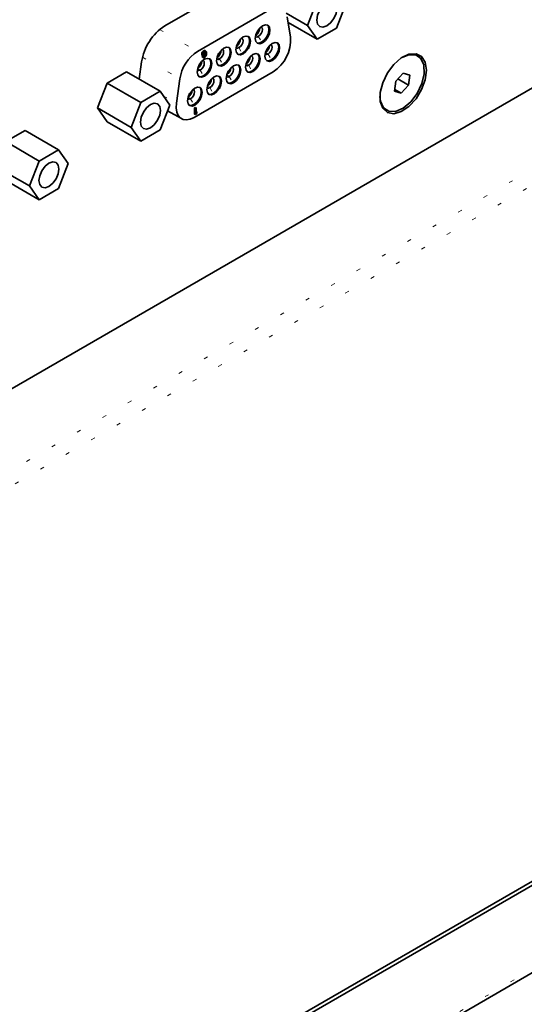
# Model space of a CAD drawing. Header units: millimetres. Extents: x 0 to 1118, y 0 to 864.
# Tile 108 of 250: x 268 to 281, y 666 to 691. Entities that reach past the tile are written whole.
import ezdxf

# ---------------------------------------------------------------- set-up
doc = ezdxf.new("R2010")
doc.units = ezdxf.units.MM
doc.linetypes.add('DOT2', pattern=[0.635, 0, -0.635])

msp = doc.modelspace()

# ---------------------------------------------------------------- linework, layer by layer
at = {"color": 7, "linetype": 'Continuous', "lineweight": 35}
for p, q in [((295.651, 697.171), (249.665, 670.624)), ((273.986, 691.528), (271.972, 690.365)), ((275.788, 690.999), (275.545, 690.374)), ((272.79, 689.724), (274.597, 690.767)), ((276.273, 690.309), (276.515, 690.934)), ((275.545, 690.374), (275.014, 690.681)), ((275.039, 690.594), (275.125, 690.079)), ((275.788, 690.029), (275.064, 690.448)), ((275.545, 690.374), (275.788, 690.029)), ((275.788, 690.029), (276.273, 690.309)), ((272.896, 689.668), (272.902, 689.688)), ((272.896, 689.651), (272.896, 689.668)), ((272.896, 689.668), (272.917, 689.656)), ((272.902, 689.638), (272.896, 689.651)), ((272.896, 689.651), (272.917, 689.64)), ((272.902, 689.688), (272.91, 689.706)), ((272.902, 689.688), (272.922, 689.676)), ((272.91, 689.633), (272.902, 689.638)), ((272.922, 689.626), (272.902, 689.638)), ((272.902, 689.595), (272.916, 689.603)), ((272.905, 689.587), (272.902, 689.595)), ((272.902, 689.595), (272.922, 689.583)), ((272.913, 689.578), (272.905, 689.587)), ((272.905, 689.587), (272.925, 689.575)), ((272.91, 689.706), (272.924, 689.724)), ((272.91, 689.706), (272.931, 689.694)), ((272.91, 689.633), (272.931, 689.621)), ((272.913, 689.578), (272.933, 689.567)), ((272.916, 689.603), (272.936, 689.591)), ((272.917, 689.656), (272.922, 689.676)), ((272.917, 689.64), (272.917, 689.656)), ((272.922, 689.626), (272.917, 689.64)), ((272.922, 689.676), (272.931, 689.694)), ((272.931, 689.621), (272.922, 689.626)), ((272.922, 689.583), (272.936, 689.591)), ((272.925, 689.575), (272.922, 689.583)), ((272.924, 689.724), (272.938, 689.735)), ((272.924, 689.724), (272.945, 689.712)), ((272.933, 689.567), (272.925, 689.575)), ((272.93, 689.595), (272.938, 689.596)), ((272.931, 689.694), (272.945, 689.712)), ((272.931, 689.661), (272.933, 689.672)), ((272.931, 689.651), (272.931, 689.661)), ((272.933, 689.643), (272.931, 689.651)), ((272.936, 689.651), (272.931, 689.65)), ((272.945, 689.619), (272.931, 689.621)), ((272.947, 689.637), (272.932, 689.646)), ((272.933, 689.672), (272.939, 689.686)), ((272.939, 689.639), (272.933, 689.643)), ((272.947, 689.565), (272.933, 689.567)), ((272.955, 689.662), (272.936, 689.651)), ((272.956, 689.639), (272.936, 689.651)), ((272.936, 689.591), (272.942, 689.585)), ((272.937, 689.591), (272.95, 689.583)), ((272.938, 689.735), (272.952, 689.743)), ((272.938, 689.735), (272.959, 689.723)), ((272.938, 689.596), (272.955, 689.606)), ((272.938, 689.596), (272.959, 689.584)), ((272.939, 689.686), (272.947, 689.697)), ((272.947, 689.637), (272.939, 689.639)), ((272.942, 689.585), (272.95, 689.583)), ((272.945, 689.712), (272.959, 689.723)), ((272.959, 689.624), (272.945, 689.619)), ((272.947, 689.697), (272.956, 689.705)), ((272.956, 689.639), (272.947, 689.637)), ((272.961, 689.569), (272.947, 689.565)), ((272.95, 689.583), (272.959, 689.584)), ((272.952, 689.743), (272.967, 689.748)), ((272.952, 689.743), (272.973, 689.731)), ((272.964, 689.67), (272.955, 689.662)), ((272.975, 689.65), (272.955, 689.662)), ((272.955, 689.606), (272.964, 689.614)), ((272.955, 689.606), (272.975, 689.594)), ((272.956, 689.705), (272.975, 689.717)), ((272.975, 689.65), (272.956, 689.639)), ((272.959, 689.723), (272.973, 689.731)), ((272.973, 689.632), (272.959, 689.624)), ((272.959, 689.584), (272.975, 689.594)), ((272.973, 689.576), (272.961, 689.569)), ((272.972, 689.682), (272.964, 689.67)), ((272.984, 689.659), (272.964, 689.67)), ((272.964, 689.614), (272.972, 689.625)), ((272.964, 689.614), (272.984, 689.602)), ((272.967, 689.748), (272.981, 689.746)), ((272.967, 689.748), (272.987, 689.736)), ((272.978, 689.692), (272.972, 689.682)), ((272.992, 689.67), (272.972, 689.682)), ((272.972, 689.625), (272.976, 689.635)), ((272.972, 689.625), (272.992, 689.614)), ((272.973, 689.731), (272.987, 689.736)), ((272.987, 689.644), (272.973, 689.632)), ((272.987, 689.587), (272.973, 689.576)), ((272.975, 689.717), (272.984, 689.718)), ((272.984, 689.659), (272.975, 689.65)), ((272.975, 689.594), (272.984, 689.602)), ((272.981, 689.703), (272.978, 689.692)), ((272.998, 689.68), (272.978, 689.692)), ((272.979, 689.717), (272.981, 689.713)), ((272.979, 689.638), (272.998, 689.627)), ((272.981, 689.746), (273.001, 689.734)), ((272.981, 689.713), (272.981, 689.703)), ((273.001, 689.701), (272.981, 689.713)), ((273.001, 689.691), (272.981, 689.703)), ((272.998, 689.71), (272.983, 689.718)), ((272.984, 689.718), (272.992, 689.716)), ((272.992, 689.67), (272.984, 689.659)), ((272.984, 689.602), (272.992, 689.614)), ((272.987, 689.736), (273.001, 689.734)), ((273.004, 689.667), (272.987, 689.644)), ((273.001, 689.605), (272.987, 689.587)), ((272.988, 689.646), (273.001, 689.638)), ((272.992, 689.716), (272.998, 689.71)), ((272.998, 689.68), (272.992, 689.67)), ((272.992, 689.614), (272.998, 689.627)), ((272.998, 689.71), (273.001, 689.701)), ((273.001, 689.691), (272.998, 689.68)), ((272.998, 689.627), (273.001, 689.638)), ((273, 689.662), (273.004, 689.66)), ((273.001, 689.734), (273.009, 689.726)), ((273.001, 689.701), (273.001, 689.691)), ((273.001, 689.638), (273.004, 689.66)), ((273.009, 689.623), (273.001, 689.605)), ((273.004, 689.66), (273.004, 689.667)), ((273.009, 689.726), (273.015, 689.713)), ((273.015, 689.643), (273.009, 689.623)), ((273.015, 689.713), (273.018, 689.691)), ((273.018, 689.668), (273.015, 689.643)), ((273.018, 689.691), (273.018, 689.668)), ((271.389, 689.464), (271.328, 689.032)), ((270.528, 688.934), (271.012, 689.214)), ((271.854, 688.728), (271.012, 689.214)), ((272.262, 688.426), (272.348, 689.04)), ((274.683, 689.216), (272.704, 688.073)), ((277.947, 689.182), (277.758, 688.984)), ((277.811, 689.039), (278.082, 688.883)), ((278.109, 689.132), (277.947, 689.182)), ((278.082, 688.883), (278.109, 689.132)), ((270.285, 688.31), (270.528, 688.934)), ((271.369, 688.448), (270.528, 688.934)), ((277.758, 688.984), (277.731, 688.734)), ((277.736, 688.775), (277.893, 688.684)), ((277.893, 688.684), (278.082, 688.883)), ((271.854, 688.728), (271.369, 688.448)), ((272.097, 688.383), (271.854, 688.728)), ((277.731, 688.734), (277.893, 688.684)), ((271.127, 687.824), (270.285, 688.31)), ((270.528, 687.965), (270.285, 688.31)), ((271.369, 688.448), (271.127, 687.824)), ((271.854, 687.759), (272.097, 688.383)), ((272.717, 688.311), (272.734, 688.321)), ((272.717, 688.155), (272.717, 688.311)), ((272.737, 688.299), (272.717, 688.311)), ((272.734, 688.321), (272.754, 688.309)), ((272.737, 688.299), (272.754, 688.309)), ((272.737, 688.144), (272.737, 688.299)), ((272.754, 688.309), (272.754, 688.18)), ((272.041, 688.241), (272.386, 688.042)), ((272.717, 688.155), (272.737, 688.144)), ((272.754, 688.153), (272.737, 688.144)), ((272.754, 688.222), (272.771, 688.213)), ((272.754, 688.18), (272.771, 688.213)), ((272.771, 688.186), (272.754, 688.153)), ((272.771, 688.213), (272.771, 688.186)), ((271.369, 687.479), (270.528, 687.965)), ((271.127, 687.824), (271.369, 687.479)), ((267.984, 687.466), (268.469, 687.746)), ((269.311, 687.26), (268.469, 687.746)), ((271.369, 687.479), (271.854, 687.759)), ((268.826, 686.98), (267.984, 687.466)), ((269.311, 687.26), (268.826, 686.98)), ((269.554, 686.915), (269.311, 687.26)), ((268.826, 686.98), (268.584, 686.356)), ((269.311, 686.291), (269.554, 686.915)), ((268.584, 686.356), (268.08, 686.647)), ((268.826, 686.011), (268.118, 686.42)), ((268.584, 686.356), (268.826, 686.011)), ((268.826, 686.011), (269.311, 686.291)), ((301.034, 680.406), (209.575, 627.608)), ((301.034, 680.304), (209.375, 627.39)), ((209.293, 625.152), (300.949, 678.065))]:
    msp.add_line(p, q, dxfattribs=at)
at = {"color": 7, "linetype": 'DOT2', "lineweight": 18}
for p, q in [((250.043, 668.8), (297.419, 696.15)), ((297.587, 695.85), (250.21, 668.5)), ((271.84, 690.272), (272.79, 689.724)), ((274.25, 690.137), (274.315, 690.099)), ((274.315, 690.099), (274.398, 689.956)), ((273.765, 689.857), (273.83, 689.82)), ((273.83, 689.82), (273.913, 689.676)), ((274.398, 689.956), (274.421, 689.943)), ((271.412, 689.58), (272.348, 689.04)), ((273.28, 689.577), (273.345, 689.54)), ((273.345, 689.54), (273.428, 689.396)), ((273.913, 689.676), (273.936, 689.663)), ((274.493, 689.696), (274.558, 689.659)), ((274.558, 689.659), (274.641, 689.515)), ((274.641, 689.515), (274.663, 689.502)), ((272.795, 689.297), (272.86, 689.26)), ((272.86, 689.26), (272.943, 689.116)), ((273.428, 689.396), (273.451, 689.383)), ((274.008, 689.416), (274.073, 689.379)), ((274.073, 689.379), (274.156, 689.235)), ((272.943, 689.116), (272.966, 689.103)), ((273.523, 689.136), (273.588, 689.099)), ((273.588, 689.099), (273.671, 688.955)), ((274.156, 689.235), (274.178, 689.222)), ((273.038, 688.856), (273.103, 688.819)), ((273.103, 688.819), (273.186, 688.675)), ((273.671, 688.955), (273.693, 688.942)), ((271.933, 688.616), (272.262, 688.426)), ((272.553, 688.576), (272.618, 688.539)), ((272.618, 688.539), (272.701, 688.395)), ((273.186, 688.675), (273.208, 688.662)), ((272.701, 688.395), (272.723, 688.382)), ((209.343, 625.263), (301.001, 678.175))]:
    msp.add_line(p, q, dxfattribs=at)
at = {"color": 7, "linetype": 'Continuous', "lineweight": 35, "flags": 128}
for points in [[(276.282, 690.799), (276.262, 690.899), (276.208, 690.962), (276.126, 690.978), (276.03, 690.945), (275.934, 690.867), (275.852, 690.757), (275.798, 690.631), (275.779, 690.509), (275.798, 690.409), (275.852, 690.346), (275.934, 690.33), (276.03, 690.364), (276.126, 690.441), (276.208, 690.552), (276.262, 690.677), (276.282, 690.799)], [(274.421, 689.943), (274.35, 689.918), (274.291, 689.93), (274.251, 689.976), (274.237, 690.049), (274.251, 690.138), (274.291, 690.23), (274.35, 690.311), (274.421, 690.368)], [(274.315, 690.099), (274.354, 690.131), (274.387, 690.175), (274.409, 690.225), (274.416, 690.274), (274.409, 690.315), (274.387, 690.34), (274.383, 690.342)], [(274.398, 689.956), (274.469, 690.012), (274.528, 690.093), (274.568, 690.185), (274.582, 690.274), (274.568, 690.348), (274.539, 690.386)], [(274.421, 690.368), (274.491, 690.392), (274.551, 690.381), (274.591, 690.335), (274.605, 690.262), (274.591, 690.172), (274.551, 690.08), (274.491, 689.999), (274.421, 689.943)], [(273.936, 689.663), (273.865, 689.638), (273.806, 689.65), (273.766, 689.696), (273.752, 689.769), (273.766, 689.858), (273.806, 689.95), (273.865, 690.031), (273.936, 690.088)], [(273.83, 689.82), (273.869, 689.851), (273.902, 689.895), (273.924, 689.945), (273.931, 689.995), (273.924, 690.035), (273.902, 690.06), (273.898, 690.062)], [(273.913, 689.676), (273.984, 689.733), (274.044, 689.813), (274.083, 689.905), (274.097, 689.995), (274.083, 690.068), (274.054, 690.106)], [(273.936, 690.088), (274.006, 690.112), (274.066, 690.101), (274.106, 690.055), (274.12, 689.982), (274.106, 689.892), (274.066, 689.8), (274.006, 689.72), (273.936, 689.663)], [(274.241, 690.094), (274.244, 690.092), (274.277, 690.086), (274.315, 690.099)], [(273.451, 689.383), (273.38, 689.358), (273.321, 689.37), (273.281, 689.416), (273.267, 689.489), (273.281, 689.579), (273.321, 689.671), (273.38, 689.751), (273.451, 689.808)], [(273.345, 689.54), (273.384, 689.571), (273.417, 689.615), (273.439, 689.665), (273.446, 689.715), (273.439, 689.755), (273.417, 689.78), (273.413, 689.782)], [(273.428, 689.396), (273.499, 689.453), (273.559, 689.533), (273.599, 689.625), (273.613, 689.715), (273.599, 689.788), (273.569, 689.826)], [(273.451, 689.808), (273.521, 689.832), (273.581, 689.821), (273.621, 689.775), (273.635, 689.702), (273.621, 689.612), (273.581, 689.52), (273.521, 689.44), (273.451, 689.383)], [(273.756, 689.815), (273.759, 689.812), (273.792, 689.806), (273.83, 689.82)], [(274.28, 689.937), (274.328, 689.931), (274.398, 689.956)], [(274.663, 689.502), (274.593, 689.477), (274.533, 689.489), (274.493, 689.535), (274.479, 689.608), (274.493, 689.698), (274.533, 689.79), (274.593, 689.87), (274.663, 689.927)], [(274.558, 689.659), (274.596, 689.69), (274.629, 689.734), (274.651, 689.785), (274.659, 689.834), (274.651, 689.874), (274.629, 689.899), (274.626, 689.901)], [(274.641, 689.515), (274.711, 689.572), (274.771, 689.652), (274.811, 689.744), (274.825, 689.834), (274.811, 689.907), (274.782, 689.946)], [(274.663, 689.927), (274.734, 689.952), (274.793, 689.94), (274.833, 689.894), (274.847, 689.821), (274.833, 689.731), (274.793, 689.639), (274.734, 689.559), (274.663, 689.502)], [(272.966, 689.103), (272.895, 689.078), (272.836, 689.09), (272.796, 689.136), (272.782, 689.209), (272.796, 689.299), (272.836, 689.391), (272.895, 689.471), (272.966, 689.528)], [(272.943, 689.116), (273.014, 689.173), (273.074, 689.253), (273.114, 689.345), (273.128, 689.435), (273.114, 689.508), (273.084, 689.547)], [(272.966, 689.528), (273.036, 689.552), (273.096, 689.541), (273.136, 689.495), (273.15, 689.422), (273.136, 689.332), (273.096, 689.24), (273.036, 689.16), (272.966, 689.103)], [(273.271, 689.535), (273.274, 689.533), (273.307, 689.526), (273.345, 689.54)], [(273.795, 689.657), (273.843, 689.651), (273.913, 689.676)], [(274.178, 689.222), (274.108, 689.197), (274.048, 689.209), (274.008, 689.255), (273.994, 689.328), (274.008, 689.418), (274.048, 689.51), (274.108, 689.59), (274.178, 689.647)], [(274.073, 689.379), (274.111, 689.41), (274.144, 689.454), (274.166, 689.505), (274.174, 689.554), (274.166, 689.594), (274.144, 689.619), (274.141, 689.621)], [(274.156, 689.235), (274.226, 689.292), (274.286, 689.372), (274.326, 689.464), (274.34, 689.554), (274.326, 689.627), (274.297, 689.666)], [(274.178, 689.647), (274.249, 689.672), (274.308, 689.66), (274.348, 689.614), (274.362, 689.541), (274.348, 689.451), (274.308, 689.359), (274.249, 689.279), (274.178, 689.222)], [(274.483, 689.654), (274.486, 689.652), (274.519, 689.645), (274.558, 689.659)], [(274.522, 689.496), (274.57, 689.49), (274.641, 689.515)], [(277.933, 689.584), (278.088, 689.643), (278.259, 689.639), (278.39, 689.55), (278.464, 689.386), (278.472, 689.167), (278.414, 688.921), (278.296, 688.676), (278.133, 688.462), (277.944, 688.305), (277.752, 688.223), (277.581, 688.228), (277.45, 688.317), (277.376, 688.481), (277.363, 688.597)], [(278.53, 689.255), (278.498, 689.455), (278.407, 689.598), (278.266, 689.666), (278.09, 689.654), (277.898, 689.562), (277.712, 689.4), (277.551, 689.186), (277.434, 688.942), (277.371, 688.697), (277.371, 688.475), (277.434, 688.301), (277.551, 688.194), (277.712, 688.166), (277.898, 688.219), (278.09, 688.348), (278.266, 688.538), (278.407, 688.77), (278.498, 689.018), (278.53, 689.255)], [(272.786, 689.255), (272.789, 689.253), (272.822, 689.246), (272.86, 689.26)], [(272.86, 689.26), (272.899, 689.291), (272.932, 689.335), (272.954, 689.386), (272.961, 689.435), (272.954, 689.475), (272.932, 689.5), (272.928, 689.502)], [(273.31, 689.377), (273.358, 689.371), (273.428, 689.396)], [(273.693, 688.942), (273.623, 688.918), (273.563, 688.929), (273.523, 688.975), (273.509, 689.048), (273.523, 689.138), (273.563, 689.23), (273.623, 689.31), (273.693, 689.367)], [(273.588, 689.099), (273.626, 689.13), (273.659, 689.174), (273.681, 689.225), (273.689, 689.274), (273.681, 689.314), (273.659, 689.339), (273.656, 689.341)], [(273.671, 688.955), (273.741, 689.012), (273.801, 689.092), (273.841, 689.184), (273.855, 689.274), (273.841, 689.347), (273.812, 689.386)], [(273.693, 689.367), (273.764, 689.392), (273.824, 689.38), (273.863, 689.334), (273.877, 689.261), (273.863, 689.171), (273.824, 689.079), (273.764, 688.999), (273.693, 688.942)], [(273.998, 689.374), (274.001, 689.372), (274.034, 689.365), (274.073, 689.379)], [(272.825, 689.097), (272.873, 689.091), (272.943, 689.116)], [(273.208, 688.662), (273.138, 688.638), (273.078, 688.649), (273.038, 688.695), (273.024, 688.768), (273.038, 688.858), (273.078, 688.95), (273.138, 689.03), (273.208, 689.087)], [(273.103, 688.819), (273.142, 688.85), (273.174, 688.894), (273.196, 688.945), (273.204, 688.994), (273.196, 689.034), (273.174, 689.059), (273.171, 689.061)], [(273.186, 688.675), (273.256, 688.732), (273.316, 688.812), (273.356, 688.904), (273.37, 688.994), (273.356, 689.067), (273.327, 689.106)], [(273.208, 689.087), (273.279, 689.112), (273.339, 689.1), (273.378, 689.054), (273.393, 688.981), (273.378, 688.891), (273.339, 688.799), (273.279, 688.719), (273.208, 688.662)], [(273.513, 689.094), (273.516, 689.092), (273.549, 689.085), (273.588, 689.099)], [(274.037, 689.216), (274.085, 689.21), (274.156, 689.235)], [(272.723, 688.382), (272.653, 688.358), (272.593, 688.369), (272.553, 688.415), (272.539, 688.488), (272.553, 688.578), (272.593, 688.67), (272.653, 688.75), (272.723, 688.807)], [(272.618, 688.539), (272.657, 688.57), (272.689, 688.614), (272.711, 688.665), (272.719, 688.714), (272.711, 688.754), (272.689, 688.779), (272.686, 688.781)], [(272.701, 688.395), (272.771, 688.452), (272.831, 688.532), (272.871, 688.624), (272.885, 688.714), (272.871, 688.787), (272.842, 688.826)], [(272.723, 688.807), (272.794, 688.832), (272.854, 688.82), (272.894, 688.774), (272.908, 688.701), (272.894, 688.612), (272.854, 688.52), (272.794, 688.439), (272.723, 688.382)], [(273.028, 688.814), (273.031, 688.812), (273.064, 688.805), (273.103, 688.819)], [(273.552, 688.936), (273.6, 688.93), (273.671, 688.955)], [(272.543, 688.534), (272.547, 688.532), (272.579, 688.526), (272.618, 688.539)], [(273.068, 688.656), (273.116, 688.651), (273.186, 688.675)], [(271.863, 688.249), (271.844, 688.349), (271.79, 688.412), (271.708, 688.427), (271.612, 688.394), (271.516, 688.316), (271.434, 688.206), (271.38, 688.081), (271.36, 687.958), (271.38, 687.858), (271.434, 687.796), (271.516, 687.78), (271.612, 687.813), (271.708, 687.891), (271.79, 688.001), (271.844, 688.127), (271.863, 688.249)], [(272.704, 688.073), (272.607, 688.029), (272.514, 688.012), (272.43, 688.022), (272.36, 688.06), (272.305, 688.122), (272.27, 688.207), (272.255, 688.31), (272.262, 688.426)], [(272.583, 688.377), (272.631, 688.371), (272.701, 688.395)], [(269.32, 686.781), (269.301, 686.881), (269.247, 686.943), (269.165, 686.959), (269.069, 686.926), (268.972, 686.848), (268.891, 686.738), (268.836, 686.612), (268.817, 686.49), (268.836, 686.39), (268.891, 686.327), (268.972, 686.312), (269.069, 686.345), (269.165, 686.423), (269.247, 686.533), (269.301, 686.658), (269.32, 686.781)]]:
    msp.add_lwpolyline(points, dxfattribs=at)
at = {"color": 7, "linetype": 'Continuous', "lineweight": 35}
for centre, radius, start, end in [((272.684, 689.266), 1.31, 122.9068, 171.3096), ((274.132, 690.322), 0.22, 302.609, 357.3372), ((273.647, 690.042), 0.22, 302.609, 357.3372), ((274.185, 690.016), 0.942, 301.8981, 3.8855), ((273.162, 689.762), 0.22, 302.609, 357.3372), ((274.374, 689.881), 0.22, 302.609, 357.3372), ((273.329, 688.89), 0.993, 122.9068, 171.3096), ((273.889, 689.601), 0.22, 302.609, 357.3372), ((272.677, 689.482), 0.22, 302.609, 357.3372), ((273.404, 689.321), 0.22, 302.609, 357.3372), ((272.919, 689.041), 0.22, 302.609, 357.3372), ((272.434, 688.762), 0.22, 302.609, 357.3372)]:
    msp.add_arc(centre, radius, start, end, dxfattribs=at)

doc.saveas('drawing.dxf')
